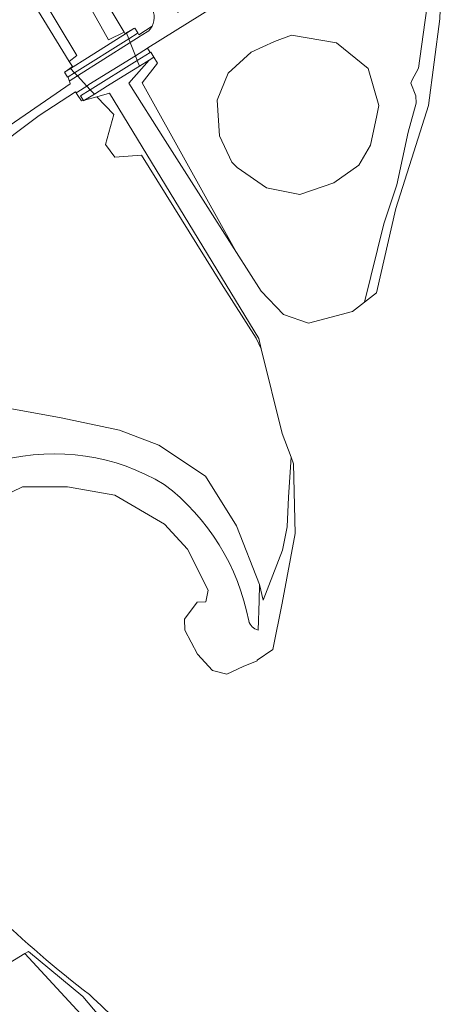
# Model space of a CAD drawing. Extents: x 184422 to 188298, y 343471 to 350189.
# Tile 216 of 256: x 186403 to 186475, y 347476 to 347644. Entities that reach past the tile are written whole.
import ezdxf

# ---------------------------------------------------------------- set-up
doc = ezdxf.new("R2010")
doc.units = 0
for name, color, linetype, lineweight in [('B-WA-GR-GRAS-GV', 252, 'Continuous', 13), ('B-WA-GR-GROENVOORZIENING-GV', 252, 'Continuous', 18), ('B-WA-IE-TERREINAFSCHEIDING_KUNSTMATIG_MUUR-GV', 252, 'Continuous', 18), ('B-WA-KW-KUNSTWERK_DEK-GV', 252, 'Continuous', 18), ('B-WA-OG-TERREIN_ONBEGROEID-GV', 252, 'Continuous', 18), ('B-WA-OG-WATER_MEER-GV', 252, 'Continuous', 18), ('B-WA-OG-WATER_SLOOT-GV', 252, 'Continuous', 18), ('B-WA-VH-ONVERHARD-GV', 252, 'Continuous', 18)]:
    doc.layers.add(name, color=color, linetype=linetype, lineweight=lineweight)

msp = doc.modelspace()

# ---------------------------------------------------------------- linework, layer by layer
at = {"layer": 'B-WA-GR-GRAS-GV', "flags": 128}
for points in [[(186400.84, 347625.825), (186408.849, 347631.327), (186411.259, 347632.988), (186411.107, 347633.471), (186411.099, 347633.497), (186410.89, 347634.162), (186410.809, 347634.111), (186410.276, 347634.957), (186410.58, 347635.149), (186411.642, 347635.923), (186411.101, 347636.805), (186391.71, 347668.41), (186392.677, 347670.527), (186394.794, 347673.438), (186399.16, 347673.702), (186400.788, 347673.553), (186411.548, 347656.724), (186420.462, 347641.822), (186420.609, 347641.576), (186422.152, 347642.445), (186422.274, 347642.522), (186422.807, 347641.676), (186422.993, 347641.38), (186425.272, 347642.866)], [(186400.84, 347625.825), (186408.849, 347631.327), (186411.259, 347632.988), (186411.107, 347633.471), (186411.099, 347633.497), (186410.89, 347634.162), (186410.809, 347634.111), (186410.276, 347634.957), (186410.58, 347635.149), (186411.642, 347635.923), (186411.101, 347636.805), (186391.71, 347668.41), (186392.677, 347670.527), (186394.794, 347673.438), (186399.16, 347673.702), (186400.788, 347673.553), (186411.548, 347656.724), (186420.462, 347641.822), (186420.609, 347641.576), (186422.152, 347642.445), (186422.274, 347642.522), (186422.807, 347641.676), (186422.993, 347641.38), (186425.272, 347642.866)], [(186400.84, 347625.825), (186408.849, 347631.327), (186411.259, 347632.988), (186411.107, 347633.471), (186411.099, 347633.497), (186410.89, 347634.162), (186410.809, 347634.111), (186410.276, 347634.957), (186410.58, 347635.149), (186411.642, 347635.923), (186411.101, 347636.805), (186391.71, 347668.41), (186392.677, 347670.527), (186394.794, 347673.438), (186399.16, 347673.702), (186400.788, 347673.553), (186411.548, 347656.724), (186420.462, 347641.822), (186420.609, 347641.576), (186422.152, 347642.445), (186422.274, 347642.522), (186422.807, 347641.676), (186422.993, 347641.38), (186425.272, 347642.866)], [(186465.637, 347664.802), (186424.523, 347639.125), (186424.439, 347639.073), (186424.935, 347638.338), (186425.018, 347638.389), (186425.545, 347637.539), (186426.192, 347636.496), (186423.536, 347633.128), (186439.661, 347604.127), (186443.874, 347597.502), (186447.711, 347593.533), (186451.944, 347592.078), (186459.485, 347594.063), (186461.535, 347595.651), (186464.845, 347609.025), (186467.053, 347615.708), (186468.982, 347624.719), (186470.364, 347629.687), (186470.327, 347630.927), (186469.433, 347633.108), (186469.654, 347633.527), (186470.768, 347635.635), (186471.853, 347643.461), (186472.481, 347647.989)], [(186465.637, 347664.802), (186424.523, 347639.125), (186424.439, 347639.073), (186424.935, 347638.338), (186425.018, 347638.389), (186425.545, 347637.539), (186426.192, 347636.496), (186423.536, 347633.128), (186439.661, 347604.127), (186443.874, 347597.502), (186447.711, 347593.533), (186451.944, 347592.078), (186459.485, 347594.063), (186461.535, 347595.651), (186464.845, 347609.025), (186467.053, 347615.708), (186468.982, 347624.719), (186470.364, 347629.687), (186470.327, 347630.927), (186469.433, 347633.108), (186469.654, 347633.527), (186470.768, 347635.635), (186471.853, 347643.461), (186472.481, 347647.989)], [(186465.637, 347664.802), (186424.523, 347639.125), (186424.439, 347639.073), (186424.935, 347638.338), (186425.018, 347638.389), (186425.545, 347637.539), (186426.192, 347636.496), (186423.536, 347633.128), (186439.661, 347604.127), (186443.874, 347597.502), (186447.711, 347593.533), (186451.944, 347592.078), (186459.485, 347594.063), (186461.535, 347595.651), (186464.845, 347609.025), (186467.053, 347615.708), (186468.982, 347624.719), (186470.364, 347629.687), (186470.327, 347630.927), (186469.433, 347633.108), (186469.654, 347633.527), (186470.768, 347635.635), (186471.853, 347643.461), (186472.481, 347647.989)], [(186383.061, 347580.695), (186409.69, 347575.846), (186419.705, 347573.751), (186426.412, 347571.176), (186434.349, 347565.884), (186439.641, 347557.418), (186443.61, 347547.363), (186444.229, 347544.651), (186447.553, 347553.212), (186448.349, 347557.236), (186448.535, 347562.309), (186448.985, 347569.161), (186447.446, 347573.16), (186443.912, 347587.648), (186443.003, 347589.472), (186437.085, 347598.784), (186423.435, 347620.794), (186418.888, 347620.411), (186417.291, 347622.614), (186418.69, 347627.721), (186415.813, 347630.776), (186413.68, 347630.184), (186413.541, 347630.098), (186413.516, 347630.138), (186413.183, 347630.046), (186412.447, 347631.16), (186412.269, 347631.43), (186412.142, 347631.622), (186405.968, 347627.545), (186401.644, 347624.324)], [(186383.061, 347580.695), (186409.69, 347575.846), (186419.705, 347573.751), (186426.412, 347571.176), (186434.349, 347565.884), (186439.641, 347557.418), (186443.61, 347547.363), (186444.229, 347544.651), (186447.553, 347553.212), (186448.349, 347557.236), (186448.535, 347562.309), (186448.985, 347569.161), (186447.446, 347573.16), (186443.912, 347587.648), (186443.003, 347589.472), (186437.085, 347598.784), (186423.435, 347620.794), (186418.888, 347620.411), (186417.291, 347622.614), (186418.69, 347627.721), (186415.813, 347630.776), (186413.68, 347630.184), (186413.541, 347630.098), (186413.516, 347630.138), (186413.183, 347630.046), (186412.447, 347631.16), (186412.269, 347631.43), (186412.142, 347631.622), (186405.968, 347627.545), (186401.644, 347624.324)], [(186383.061, 347580.695), (186409.69, 347575.846), (186419.705, 347573.751), (186426.412, 347571.176), (186434.349, 347565.884), (186439.641, 347557.418), (186443.61, 347547.363), (186444.229, 347544.651), (186447.553, 347553.212), (186448.349, 347557.236), (186448.535, 347562.309), (186448.985, 347569.161), (186447.446, 347573.16), (186443.912, 347587.648), (186443.003, 347589.472), (186437.085, 347598.784), (186423.435, 347620.794), (186418.888, 347620.411), (186417.291, 347622.614), (186418.69, 347627.721), (186415.813, 347630.776), (186413.68, 347630.184), (186413.541, 347630.098), (186413.516, 347630.138), (186413.183, 347630.046), (186412.447, 347631.16), (186412.269, 347631.43), (186412.142, 347631.622), (186405.968, 347627.545), (186401.644, 347624.324)], [(186444.851, 347386.365), (186444.535, 347393.196), (186444.185, 347406.543), (186443.639, 347413.893), (186442.449, 347422.808), (186440.663, 347430.752), (186437.489, 347439.284), (186432.926, 347448.804), (186427.866, 347456.444), (186419.212, 347467.211), (186403.518, 347484.243), (186401.738, 347483.192), (186393.022, 347478.045), (186390.433, 347476.516), (186389.006, 347475.673), (186388.957, 347475.647)], [(186444.851, 347386.365), (186444.535, 347393.196), (186444.185, 347406.543), (186443.639, 347413.893), (186442.449, 347422.808), (186440.663, 347430.752), (186437.489, 347439.284), (186432.926, 347448.804), (186427.866, 347456.444), (186419.212, 347467.211), (186403.518, 347484.243), (186401.738, 347483.192), (186393.022, 347478.045), (186390.433, 347476.516), (186389.006, 347475.673), (186388.957, 347475.647)], [(186444.851, 347386.365), (186444.535, 347393.196), (186444.185, 347406.543), (186443.639, 347413.893), (186442.449, 347422.808), (186440.663, 347430.752), (186437.489, 347439.284), (186432.926, 347448.804), (186427.866, 347456.444), (186419.212, 347467.211), (186403.518, 347484.243), (186401.738, 347483.192), (186393.022, 347478.045), (186390.433, 347476.516), (186389.006, 347475.673), (186388.957, 347475.647)], [(186447.044, 347374.275), (186446.772, 347394.368), (186446.207, 347401.2), (186446.572, 347411.099), (186446.473, 347411.416), (186446.734, 347415.49), (186445.345, 347425.674), (186441.796, 347436.475), (186436.242, 347448.818), (186424.67, 347463.476), (186413.406, 347476.9), (186404.148, 347484.615), (186403.518, 347484.243), (186419.212, 347467.211), (186427.866, 347456.444), (186432.926, 347448.804), (186437.489, 347439.284), (186440.663, 347430.752), (186442.449, 347422.808), (186443.639, 347413.893), (186444.185, 347406.543), (186444.535, 347393.196), (186444.851, 347386.365)], [(186447.044, 347374.275), (186446.772, 347394.368), (186446.207, 347401.2), (186446.572, 347411.099), (186446.473, 347411.416), (186446.734, 347415.49), (186445.345, 347425.674), (186441.796, 347436.475), (186436.242, 347448.818), (186424.67, 347463.476), (186413.406, 347476.9), (186404.148, 347484.615), (186403.518, 347484.243), (186419.212, 347467.211), (186427.866, 347456.444), (186432.926, 347448.804), (186437.489, 347439.284), (186440.663, 347430.752), (186442.449, 347422.808), (186443.639, 347413.893), (186444.185, 347406.543), (186444.535, 347393.196), (186444.851, 347386.365)], [(186447.044, 347374.275), (186446.772, 347394.368), (186446.207, 347401.2), (186446.572, 347411.099), (186446.473, 347411.416), (186446.734, 347415.49), (186445.345, 347425.674), (186441.796, 347436.475), (186436.242, 347448.818), (186424.67, 347463.476), (186413.406, 347476.9), (186404.148, 347484.615), (186403.518, 347484.243), (186419.212, 347467.211), (186427.866, 347456.444), (186432.926, 347448.804), (186437.489, 347439.284), (186440.663, 347430.752), (186442.449, 347422.808), (186443.639, 347413.893), (186444.185, 347406.543), (186444.535, 347393.196), (186444.851, 347386.365)]]:
    msp.add_lwpolyline(points, dxfattribs=at)
at = {"layer": 'B-WA-GR-GRAS-GV'}
msp.add_lwpolyline([(186425.272, 347642.866, 0.3003375), (186424.853, 347646.425)], format="xyb", dxfattribs=at)
msp.add_lwpolyline([(186425.272, 347642.866, 0.3003375), (186424.853, 347646.425)], format="xyb", dxfattribs=at)
msp.add_lwpolyline([(186425.272, 347642.866, 0.3003375), (186424.853, 347646.425)], format="xyb", dxfattribs=at)
at = {"layer": 'B-WA-GR-GRAS-GV', "flags": 128}
msp.add_lwpolyline([(186439.757, 347618.651), (186438.88, 347619.606), (186436.764, 347624.104), (186436.367, 347630.189), (186438.219, 347634.819), (186442.188, 347638.391), (186446.156, 347640.244), (186449.067, 347641.302), (186456.74, 347639.979), (186462.164, 347635.613), (186464.016, 347629.263), (186463.669, 347627.561), (186462.554, 347622.473), (186460.575, 347619.075), (186456.29, 347616.077), (186450.475, 347614.027), (186444.782, 347615.189)], close=True, dxfattribs=at)
msp.add_lwpolyline([(186439.757, 347618.651), (186438.88, 347619.606), (186436.764, 347624.104), (186436.367, 347630.189), (186438.219, 347634.819), (186442.188, 347638.391), (186446.156, 347640.244), (186449.067, 347641.302), (186456.74, 347639.979), (186462.164, 347635.613), (186464.016, 347629.263), (186463.669, 347627.561), (186462.554, 347622.473), (186460.575, 347619.075), (186456.29, 347616.077), (186450.475, 347614.027), (186444.782, 347615.189)], close=True, dxfattribs=at)
msp.add_lwpolyline([(186439.757, 347618.651), (186438.88, 347619.606), (186436.764, 347624.104), (186436.367, 347630.189), (186438.219, 347634.819), (186442.188, 347638.391), (186446.156, 347640.244), (186449.067, 347641.302), (186456.74, 347639.979), (186462.164, 347635.613), (186464.016, 347629.263), (186463.669, 347627.561), (186462.554, 347622.473), (186460.575, 347619.075), (186456.29, 347616.077), (186450.475, 347614.027), (186444.782, 347615.189)], close=True, dxfattribs=at)
at = {"layer": 'B-WA-GR-GROENVOORZIENING-GV', "flags": 128}
for points in [[(186425.272, 347642.866), (186422.993, 347641.38), (186422.807, 347641.676), (186422.686, 347641.599), (186421.265, 347640.704), (186421.517, 347640.052)], [(186425.272, 347642.866), (186422.993, 347641.38), (186422.807, 347641.676), (186422.686, 347641.599), (186421.265, 347640.704), (186421.517, 347640.052)], [(186425.272, 347642.866), (186422.993, 347641.38), (186422.807, 347641.676), (186422.686, 347641.599), (186421.265, 347640.704), (186421.517, 347640.052)], [(186421.517, 347640.052), (186423.189, 347641.109), (186423.401, 347641.243), (186424.706, 347642.068)], [(186421.517, 347640.052), (186423.189, 347641.109), (186423.401, 347641.243), (186424.706, 347642.068)], [(186421.517, 347640.052), (186423.189, 347641.109), (186423.401, 347641.243), (186424.706, 347642.068)]]:
    msp.add_lwpolyline(points, dxfattribs=at)
at = {"layer": 'B-WA-GR-GROENVOORZIENING-GV'}
msp.add_lwpolyline([(186424.706, 347642.068, 0.074859), (186425.272, 347642.866)], format="xyb", dxfattribs=at)
msp.add_lwpolyline([(186424.706, 347642.068, 0.074859), (186425.272, 347642.866)], format="xyb", dxfattribs=at)
msp.add_lwpolyline([(186424.706, 347642.068, 0.074859), (186425.272, 347642.866)], format="xyb", dxfattribs=at)
at = {"layer": 'B-WA-GR-GROENVOORZIENING-GV', "flags": 128}
for points in [[(186411.988, 347634.854), (186412.474, 347634.337), (186421.517, 347640.052), (186421.265, 347640.704)], [(186411.988, 347634.854), (186412.474, 347634.337), (186421.517, 347640.052), (186421.265, 347640.704)], [(186411.988, 347634.854), (186412.474, 347634.337), (186421.517, 347640.052), (186421.265, 347640.704)], [(186439.757, 347618.651), (186444.782, 347615.189), (186450.475, 347614.027), (186456.29, 347616.077), (186460.575, 347619.075), (186462.554, 347622.473), (186463.669, 347627.561), (186464.016, 347629.263), (186462.164, 347635.613), (186456.74, 347639.979), (186449.067, 347641.302), (186446.156, 347640.244), (186442.188, 347638.391), (186438.219, 347634.819), (186436.367, 347630.189), (186436.764, 347624.104), (186438.88, 347619.606)], [(186439.757, 347618.651), (186444.782, 347615.189), (186450.475, 347614.027), (186456.29, 347616.077), (186460.575, 347619.075), (186462.554, 347622.473), (186463.669, 347627.561), (186464.016, 347629.263), (186462.164, 347635.613), (186456.74, 347639.979), (186449.067, 347641.302), (186446.156, 347640.244), (186442.188, 347638.391), (186438.219, 347634.819), (186436.367, 347630.189), (186436.764, 347624.104), (186438.88, 347619.606)], [(186439.757, 347618.651), (186444.782, 347615.189), (186450.475, 347614.027), (186456.29, 347616.077), (186460.575, 347619.075), (186462.554, 347622.473), (186463.669, 347627.561), (186464.016, 347629.263), (186462.164, 347635.613), (186456.74, 347639.979), (186449.067, 347641.302), (186446.156, 347640.244), (186442.188, 347638.391), (186438.219, 347634.819), (186436.367, 347630.189), (186436.764, 347624.104), (186438.88, 347619.606)], [(186424.439, 347639.073), (186422.391, 347637.794), (186422.714, 347636.96), (186424.935, 347638.338)], [(186424.439, 347639.073), (186422.391, 347637.794), (186422.714, 347636.96), (186424.935, 347638.338)], [(186424.439, 347639.073), (186422.391, 347637.794), (186422.714, 347636.96), (186424.935, 347638.338)], [(186422.391, 347637.794), (186414.467, 347632.845), (186414.098, 347632.607), (186414.684, 347631.982), (186422.714, 347636.96)], [(186422.391, 347637.794), (186414.467, 347632.845), (186414.098, 347632.607), (186414.684, 347631.982), (186422.714, 347636.96)], [(186422.391, 347637.794), (186414.467, 347632.845), (186414.098, 347632.607), (186414.684, 347631.982), (186422.714, 347636.96)], [(186411.099, 347633.497), (186411.107, 347633.471), (186411.209, 347633.537), (186411.274, 347633.579), (186412.474, 347634.337), (186411.988, 347634.854), (186410.89, 347634.162)], [(186411.099, 347633.497), (186411.107, 347633.471), (186411.209, 347633.537), (186411.274, 347633.579), (186412.474, 347634.337), (186411.988, 347634.854), (186410.89, 347634.162)], [(186411.099, 347633.497), (186411.107, 347633.471), (186411.209, 347633.537), (186411.274, 347633.579), (186412.474, 347634.337), (186411.988, 347634.854), (186410.89, 347634.162)], [(186412.269, 347631.43), (186412.447, 347631.16), (186413.183, 347630.046), (186413.516, 347630.138), (186413.014, 347630.947), (186414.684, 347631.982), (186414.098, 347632.607), (186412.551, 347631.611)], [(186412.269, 347631.43), (186412.447, 347631.16), (186413.183, 347630.046), (186413.516, 347630.138), (186413.014, 347630.947), (186414.684, 347631.982), (186414.098, 347632.607), (186412.551, 347631.611)], [(186412.269, 347631.43), (186412.447, 347631.16), (186413.183, 347630.046), (186413.516, 347630.138), (186413.014, 347630.947), (186414.684, 347631.982), (186414.098, 347632.607), (186412.551, 347631.611)]]:
    msp.add_lwpolyline(points, close=True, dxfattribs=at)
at = {"layer": 'B-WA-IE-TERREINAFSCHEIDING_KUNSTMATIG_MUUR-GV', "flags": 128}
for points in [[(186422.807, 347641.676), (186422.274, 347642.522), (186422.152, 347642.445), (186420.897, 347641.654), (186421.265, 347640.704), (186422.686, 347641.599)], [(186422.807, 347641.676), (186422.274, 347642.522), (186422.152, 347642.445), (186420.897, 347641.654), (186421.265, 347640.704), (186422.686, 347641.599)], [(186422.807, 347641.676), (186422.274, 347642.522), (186422.152, 347642.445), (186420.897, 347641.654), (186421.265, 347640.704), (186422.686, 347641.599)], [(186411.291, 347635.597), (186411.988, 347634.854), (186421.265, 347640.704), (186420.897, 347641.654), (186418.081, 347639.878), (186414.221, 347637.445)], [(186411.291, 347635.597), (186411.988, 347634.854), (186421.265, 347640.704), (186420.897, 347641.654), (186418.081, 347639.878), (186414.221, 347637.445)], [(186411.291, 347635.597), (186411.988, 347634.854), (186421.265, 347640.704), (186420.897, 347641.654), (186418.081, 347639.878), (186414.221, 347637.445)], [(186415.382, 347631.239), (186417.636, 347632.636), (186421.068, 347634.764), (186423.081, 347636.012), (186422.714, 347636.96), (186414.684, 347631.982)], [(186415.382, 347631.239), (186417.636, 347632.636), (186421.068, 347634.764), (186423.081, 347636.012), (186422.714, 347636.96), (186414.684, 347631.982)], [(186415.382, 347631.239), (186417.636, 347632.636), (186421.068, 347634.764), (186423.081, 347636.012), (186422.714, 347636.96), (186414.684, 347631.982)], [(186423.081, 347636.012), (186424.766, 347637.056), (186425.545, 347637.539), (186425.018, 347638.389), (186424.935, 347638.338), (186422.714, 347636.96)], [(186423.081, 347636.012), (186424.766, 347637.056), (186425.545, 347637.539), (186425.018, 347638.389), (186424.935, 347638.338), (186422.714, 347636.96)], [(186423.081, 347636.012), (186424.766, 347637.056), (186425.545, 347637.539), (186425.018, 347638.389), (186424.935, 347638.338), (186422.714, 347636.96)], [(186410.276, 347634.957), (186410.809, 347634.111), (186410.89, 347634.162), (186411.988, 347634.854), (186411.291, 347635.597), (186410.58, 347635.149)], [(186410.276, 347634.957), (186410.809, 347634.111), (186410.89, 347634.162), (186411.988, 347634.854), (186411.291, 347635.597), (186410.58, 347635.149)], [(186410.276, 347634.957), (186410.809, 347634.111), (186410.89, 347634.162), (186411.988, 347634.854), (186411.291, 347635.597), (186410.58, 347635.149)], [(186414.684, 347631.982), (186413.014, 347630.947), (186413.516, 347630.138), (186413.541, 347630.098), (186413.68, 347630.184), (186415.382, 347631.239)], [(186414.684, 347631.982), (186413.014, 347630.947), (186413.516, 347630.138), (186413.541, 347630.098), (186413.68, 347630.184), (186415.382, 347631.239)], [(186414.684, 347631.982), (186413.014, 347630.947), (186413.516, 347630.138), (186413.541, 347630.098), (186413.68, 347630.184), (186415.382, 347631.239)]]:
    msp.add_lwpolyline(points, close=True, dxfattribs=at)
at = {"layer": 'B-WA-KW-KUNSTWERK_DEK-GV', "flags": 128}
msp.add_lwpolyline([(186421.068, 347634.764), (186423.081, 347636.012), (186422.714, 347636.96), (186422.391, 347637.794), (186421.517, 347640.052), (186421.265, 347640.704), (186420.897, 347641.654), (186418.081, 347639.878), (186414.221, 347637.445), (186411.291, 347635.597), (186411.988, 347634.854), (186412.474, 347634.337), (186414.098, 347632.607), (186414.684, 347631.982), (186415.382, 347631.239), (186417.636, 347632.636)], close=True, dxfattribs=at)
msp.add_lwpolyline([(186421.068, 347634.764), (186423.081, 347636.012), (186422.714, 347636.96), (186422.391, 347637.794), (186421.517, 347640.052), (186421.265, 347640.704), (186420.897, 347641.654), (186418.081, 347639.878), (186414.221, 347637.445), (186411.291, 347635.597), (186411.988, 347634.854), (186412.474, 347634.337), (186414.098, 347632.607), (186414.684, 347631.982), (186415.382, 347631.239), (186417.636, 347632.636)], close=True, dxfattribs=at)
msp.add_lwpolyline([(186421.068, 347634.764), (186423.081, 347636.012), (186422.714, 347636.96), (186422.391, 347637.794), (186421.517, 347640.052), (186421.265, 347640.704), (186420.897, 347641.654), (186418.081, 347639.878), (186414.221, 347637.445), (186411.291, 347635.597), (186411.988, 347634.854), (186412.474, 347634.337), (186414.098, 347632.607), (186414.684, 347631.982), (186415.382, 347631.239), (186417.636, 347632.636)], close=True, dxfattribs=at)
at = {"layer": 'B-WA-OG-TERREIN_ONBEGROEID-GV', "flags": 128}
msp.add_lwpolyline([(186443.371, 347539.558), (186443.525, 347544.589), (186443.61, 347547.363), (186439.641, 347557.418), (186434.349, 347565.884), (186426.412, 347571.176), (186419.705, 347573.751), (186409.69, 347575.846), (186383.061, 347580.695)], dxfattribs=at)
msp.add_lwpolyline([(186443.371, 347539.558), (186443.525, 347544.589), (186443.61, 347547.363), (186439.641, 347557.418), (186434.349, 347565.884), (186426.412, 347571.176), (186419.705, 347573.751), (186409.69, 347575.846), (186383.061, 347580.695)], dxfattribs=at)
msp.add_lwpolyline([(186443.371, 347539.558), (186443.525, 347544.589), (186443.61, 347547.363), (186439.641, 347557.418), (186434.349, 347565.884), (186426.412, 347571.176), (186419.705, 347573.751), (186409.69, 347575.846), (186383.061, 347580.695)], dxfattribs=at)
at = {"layer": 'B-WA-OG-TERREIN_ONBEGROEID-GV'}
for points in [[(186399.606, 347568.593, -0.2005149), (186427.325, 347564.481)], [(186399.606, 347568.593, -0.2005149), (186427.325, 347564.481)], [(186399.606, 347568.593, -0.2005149), (186427.325, 347564.481)], [(186427.325, 347564.481, -0.1855289), (186441.75, 347541.127)], [(186427.325, 347564.481, -0.1855289), (186441.75, 347541.127)], [(186427.325, 347564.481, -0.1855289), (186441.75, 347541.127)], [(186441.75, 347541.127, 0.2658316), (186443.371, 347539.558)], [(186441.75, 347541.127, 0.2658316), (186443.371, 347539.558)], [(186441.75, 347541.127, 0.2658316), (186443.371, 347539.558)]]:
    msp.add_lwpolyline(points, format="xyb", dxfattribs=at)
at = {"layer": 'B-WA-OG-WATER_MEER-GV', "flags": 128}
for points in [[(186474.434, 347644.069), (186472.449, 347629.252), (186469.956, 347621.357), (186466.893, 347611.657), (186463.586, 347597.238), (186461.535, 347595.651), (186459.485, 347594.063), (186451.944, 347592.078), (186447.711, 347593.533), (186443.874, 347597.502), (186439.661, 347604.127), (186427.47, 347623.299), (186421.252, 347633.089), (186424.766, 347637.056), (186423.081, 347636.012), (186422.714, 347636.96), (186422.391, 347637.794), (186421.517, 347640.052), (186421.265, 347640.704), (186420.897, 347641.654), (186422.152, 347642.445), (186420.609, 347641.576), (186420.462, 347641.822), (186417.813, 347640.497), (186399.16, 347673.702)], [(186474.434, 347644.069), (186472.449, 347629.252), (186469.956, 347621.357), (186466.893, 347611.657), (186463.586, 347597.238), (186461.535, 347595.651), (186459.485, 347594.063), (186451.944, 347592.078), (186447.711, 347593.533), (186443.874, 347597.502), (186439.661, 347604.127), (186427.47, 347623.299), (186421.252, 347633.089), (186424.766, 347637.056), (186423.081, 347636.012), (186422.714, 347636.96), (186422.391, 347637.794), (186421.517, 347640.052), (186421.265, 347640.704), (186420.897, 347641.654), (186422.152, 347642.445), (186420.609, 347641.576), (186420.462, 347641.822), (186417.813, 347640.497), (186399.16, 347673.702)], [(186474.434, 347644.069), (186472.449, 347629.252), (186469.956, 347621.357), (186466.893, 347611.657), (186463.586, 347597.238), (186461.535, 347595.651), (186459.485, 347594.063), (186451.944, 347592.078), (186447.711, 347593.533), (186443.874, 347597.502), (186439.661, 347604.127), (186427.47, 347623.299), (186421.252, 347633.089), (186424.766, 347637.056), (186423.081, 347636.012), (186422.714, 347636.96), (186422.391, 347637.794), (186421.517, 347640.052), (186421.265, 347640.704), (186420.897, 347641.654), (186422.152, 347642.445), (186420.609, 347641.576), (186420.462, 347641.822), (186417.813, 347640.497), (186399.16, 347673.702)], [(186392.677, 347670.527), (186412.389, 347637.851), (186411.101, 347636.805), (186411.642, 347635.923), (186410.58, 347635.149), (186411.291, 347635.597), (186411.988, 347634.854), (186412.474, 347634.337), (186414.098, 347632.607), (186414.684, 347631.982), (186415.382, 347631.239), (186413.68, 347630.184), (186415.813, 347630.776), (186417.945, 347631.369), (186443.477, 347589.432), (186443.912, 347587.648), (186447.446, 347573.16), (186448.985, 347569.161), (186449.431, 347568.001), (186449.695, 347556.095), (186447.446, 347544.188), (186445.859, 347536.251), (186443.213, 347534.399), (186443.208, 347534.301), (186440.786, 347533.358), (186437.996, 347532.014), (186435.554, 347532.635), (186433.025, 347535.425), (186430.844, 347539.559), (186430.757, 347541.42), (186432.937, 347544.314), (186434.42, 347544.417), (186434.856, 347546.381), (186431.28, 347553.409), (186427.356, 347557.647), (186418.897, 347562.608), (186410.786, 347564.055), (186403.112, 347564.055), (186395.786, 347560.54)], [(186392.677, 347670.527), (186412.389, 347637.851), (186411.101, 347636.805), (186411.642, 347635.923), (186410.58, 347635.149), (186411.291, 347635.597), (186411.988, 347634.854), (186412.474, 347634.337), (186414.098, 347632.607), (186414.684, 347631.982), (186415.382, 347631.239), (186413.68, 347630.184), (186415.813, 347630.776), (186417.945, 347631.369), (186443.477, 347589.432), (186443.912, 347587.648), (186447.446, 347573.16), (186448.985, 347569.161), (186449.431, 347568.001), (186449.695, 347556.095), (186447.446, 347544.188), (186445.859, 347536.251), (186443.213, 347534.399), (186443.208, 347534.301), (186440.786, 347533.358), (186437.996, 347532.014), (186435.554, 347532.635), (186433.025, 347535.425), (186430.844, 347539.559), (186430.757, 347541.42), (186432.937, 347544.314), (186434.42, 347544.417), (186434.856, 347546.381), (186431.28, 347553.409), (186427.356, 347557.647), (186418.897, 347562.608), (186410.786, 347564.055), (186403.112, 347564.055), (186395.786, 347560.54)], [(186392.677, 347670.527), (186412.389, 347637.851), (186411.101, 347636.805), (186411.642, 347635.923), (186410.58, 347635.149), (186411.291, 347635.597), (186411.988, 347634.854), (186412.474, 347634.337), (186414.098, 347632.607), (186414.684, 347631.982), (186415.382, 347631.239), (186413.68, 347630.184), (186415.813, 347630.776), (186417.945, 347631.369), (186443.477, 347589.432), (186443.912, 347587.648), (186447.446, 347573.16), (186448.985, 347569.161), (186449.431, 347568.001), (186449.695, 347556.095), (186447.446, 347544.188), (186445.859, 347536.251), (186443.213, 347534.399), (186443.208, 347534.301), (186440.786, 347533.358), (186437.996, 347532.014), (186435.554, 347532.635), (186433.025, 347535.425), (186430.844, 347539.559), (186430.757, 347541.42), (186432.937, 347544.314), (186434.42, 347544.417), (186434.856, 347546.381), (186431.28, 347553.409), (186427.356, 347557.647), (186418.897, 347562.608), (186410.786, 347564.055), (186403.112, 347564.055), (186395.786, 347560.54)]]:
    msp.add_lwpolyline(points, dxfattribs=at)
at = {"layer": 'B-WA-OG-WATER_MEER-GV'}
for points in [[(186398.13, 347491.428, 0.0305761), (186414.529, 347477.217)], [(186398.13, 347491.428, 0.0305761), (186414.529, 347477.217)], [(186398.13, 347491.428, 0.0305761), (186414.529, 347477.217)], [(186414.529, 347477.217, -0.0460861), (186434.149, 347455.783)], [(186414.529, 347477.217, -0.0460861), (186434.149, 347455.783)], [(186414.529, 347477.217, -0.0460861), (186434.149, 347455.783)]]:
    msp.add_lwpolyline(points, format="xyb", dxfattribs=at)
at = {"layer": 'B-WA-OG-WATER_SLOOT-GV', "flags": 128}
for points in [[(186399.16, 347673.702), (186417.813, 347640.497), (186420.462, 347641.822), (186411.548, 347656.724), (186400.788, 347673.553)], [(186399.16, 347673.702), (186417.813, 347640.497), (186420.462, 347641.822), (186411.548, 347656.724), (186400.788, 347673.553)], [(186399.16, 347673.702), (186417.813, 347640.497), (186420.462, 347641.822), (186411.548, 347656.724), (186400.788, 347673.553)], [(186411.101, 347636.805), (186412.389, 347637.851), (186392.677, 347670.527), (186391.71, 347668.41)], [(186411.101, 347636.805), (186412.389, 347637.851), (186392.677, 347670.527), (186391.71, 347668.41)], [(186411.101, 347636.805), (186412.389, 347637.851), (186392.677, 347670.527), (186391.71, 347668.41)], [(186461.535, 347595.651), (186463.586, 347597.238), (186466.893, 347611.657), (186469.956, 347621.357), (186472.449, 347629.252), (186474.434, 347644.069), (186474.831, 347654.652), (186469.539, 347665.633), (186468.005, 347665.058), (186466.152, 347663.944), (186473.695, 347651.377), (186472.481, 347647.989), (186471.853, 347643.461), (186470.768, 347635.635), (186469.654, 347633.527), (186469.433, 347633.108), (186470.327, 347630.927), (186470.364, 347629.687), (186468.982, 347624.719), (186467.053, 347615.708), (186464.845, 347609.025)], [(186461.535, 347595.651), (186463.586, 347597.238), (186466.893, 347611.657), (186469.956, 347621.357), (186472.449, 347629.252), (186474.434, 347644.069), (186474.831, 347654.652), (186469.539, 347665.633), (186468.005, 347665.058), (186466.152, 347663.944), (186473.695, 347651.377), (186472.481, 347647.989), (186471.853, 347643.461), (186470.768, 347635.635), (186469.654, 347633.527), (186469.433, 347633.108), (186470.327, 347630.927), (186470.364, 347629.687), (186468.982, 347624.719), (186467.053, 347615.708), (186464.845, 347609.025)], [(186461.535, 347595.651), (186463.586, 347597.238), (186466.893, 347611.657), (186469.956, 347621.357), (186472.449, 347629.252), (186474.434, 347644.069), (186474.831, 347654.652), (186469.539, 347665.633), (186468.005, 347665.058), (186466.152, 347663.944), (186473.695, 347651.377), (186472.481, 347647.989), (186471.853, 347643.461), (186470.768, 347635.635), (186469.654, 347633.527), (186469.433, 347633.108), (186470.327, 347630.927), (186470.364, 347629.687), (186468.982, 347624.719), (186467.053, 347615.708), (186464.845, 347609.025)], [(186427.47, 347623.299), (186439.661, 347604.127), (186423.536, 347633.128), (186426.192, 347636.496), (186425.545, 347637.539), (186424.766, 347637.056), (186421.252, 347633.089)], [(186427.47, 347623.299), (186439.661, 347604.127), (186423.536, 347633.128), (186426.192, 347636.496), (186425.545, 347637.539), (186424.766, 347637.056), (186421.252, 347633.089)], [(186427.47, 347623.299), (186439.661, 347604.127), (186423.536, 347633.128), (186426.192, 347636.496), (186425.545, 347637.539), (186424.766, 347637.056), (186421.252, 347633.089)], [(186443.912, 347587.648), (186443.477, 347589.432), (186417.945, 347631.369), (186415.813, 347630.776), (186418.69, 347627.721), (186417.291, 347622.614), (186418.888, 347620.411), (186423.435, 347620.794), (186437.085, 347598.784), (186443.003, 347589.472)], [(186443.912, 347587.648), (186443.477, 347589.432), (186417.945, 347631.369), (186415.813, 347630.776), (186418.69, 347627.721), (186417.291, 347622.614), (186418.888, 347620.411), (186423.435, 347620.794), (186437.085, 347598.784), (186443.003, 347589.472)], [(186443.912, 347587.648), (186443.477, 347589.432), (186417.945, 347631.369), (186415.813, 347630.776), (186418.69, 347627.721), (186417.291, 347622.614), (186418.888, 347620.411), (186423.435, 347620.794), (186437.085, 347598.784), (186443.003, 347589.472)]]:
    msp.add_lwpolyline(points, close=True, dxfattribs=at)
at = {"layer": 'B-WA-OG-WATER_SLOOT-GV'}
for points in [[(186427.325, 347564.481, 0.2005149), (186399.606, 347568.593)], [(186427.325, 347564.481, 0.2005149), (186399.606, 347568.593)], [(186427.325, 347564.481, 0.2005149), (186399.606, 347568.593)], [(186441.75, 347541.127, 0.1855289), (186427.325, 347564.481)], [(186441.75, 347541.127, 0.1855289), (186427.325, 347564.481)], [(186441.75, 347541.127, 0.1855289), (186427.325, 347564.481)], [(186443.371, 347539.558, -0.2658316), (186441.75, 347541.127)], [(186443.371, 347539.558, -0.2658316), (186441.75, 347541.127)], [(186443.371, 347539.558, -0.2658316), (186441.75, 347541.127)], [(186414.529, 347477.217, -0.0305761), (186398.13, 347491.428)], [(186414.529, 347477.217, -0.0305761), (186398.13, 347491.428)], [(186414.529, 347477.217, -0.0305761), (186398.13, 347491.428)], [(186434.149, 347455.783, 0.0460861), (186414.529, 347477.217)], [(186434.149, 347455.783, 0.0460861), (186414.529, 347477.217)], [(186434.149, 347455.783, 0.0460861), (186414.529, 347477.217)]]:
    msp.add_lwpolyline(points, format="xyb", dxfattribs=at)
at = {"layer": 'B-WA-OG-WATER_SLOOT-GV', "flags": 128}
for points in [[(186395.786, 347560.54), (186403.112, 347564.055), (186410.786, 347564.055), (186418.897, 347562.608), (186427.356, 347557.647), (186431.28, 347553.409), (186434.856, 347546.381), (186434.42, 347544.417), (186432.937, 347544.314), (186430.757, 347541.42), (186430.844, 347539.559), (186433.025, 347535.425), (186435.554, 347532.635), (186437.996, 347532.014), (186440.786, 347533.358), (186443.208, 347534.301), (186443.213, 347534.399), (186445.859, 347536.251), (186447.446, 347544.188), (186449.695, 347556.095), (186449.431, 347568.001), (186448.985, 347569.161), (186448.535, 347562.309), (186448.349, 347557.236), (186447.553, 347553.212), (186444.229, 347544.651), (186443.61, 347547.363), (186443.525, 347544.589), (186443.371, 347539.558)], [(186395.786, 347560.54), (186403.112, 347564.055), (186410.786, 347564.055), (186418.897, 347562.608), (186427.356, 347557.647), (186431.28, 347553.409), (186434.856, 347546.381), (186434.42, 347544.417), (186432.937, 347544.314), (186430.757, 347541.42), (186430.844, 347539.559), (186433.025, 347535.425), (186435.554, 347532.635), (186437.996, 347532.014), (186440.786, 347533.358), (186443.208, 347534.301), (186443.213, 347534.399), (186445.859, 347536.251), (186447.446, 347544.188), (186449.695, 347556.095), (186449.431, 347568.001), (186448.985, 347569.161), (186448.535, 347562.309), (186448.349, 347557.236), (186447.553, 347553.212), (186444.229, 347544.651), (186443.61, 347547.363), (186443.525, 347544.589), (186443.371, 347539.558)], [(186395.786, 347560.54), (186403.112, 347564.055), (186410.786, 347564.055), (186418.897, 347562.608), (186427.356, 347557.647), (186431.28, 347553.409), (186434.856, 347546.381), (186434.42, 347544.417), (186432.937, 347544.314), (186430.757, 347541.42), (186430.844, 347539.559), (186433.025, 347535.425), (186435.554, 347532.635), (186437.996, 347532.014), (186440.786, 347533.358), (186443.208, 347534.301), (186443.213, 347534.399), (186445.859, 347536.251), (186447.446, 347544.188), (186449.695, 347556.095), (186449.431, 347568.001), (186448.985, 347569.161), (186448.535, 347562.309), (186448.349, 347557.236), (186447.553, 347553.212), (186444.229, 347544.651), (186443.61, 347547.363), (186443.525, 347544.589), (186443.371, 347539.558)], [(186401.738, 347483.192), (186403.518, 347484.243), (186404.148, 347484.615), (186413.406, 347476.9), (186424.67, 347463.476), (186436.242, 347448.818), (186441.796, 347436.475), (186445.345, 347425.674), (186446.734, 347415.49), (186446.473, 347411.416), (186446.572, 347411.099), (186446.207, 347401.2), (186446.772, 347394.368), (186447.044, 347374.275)], [(186401.738, 347483.192), (186403.518, 347484.243), (186404.148, 347484.615), (186413.406, 347476.9), (186424.67, 347463.476), (186436.242, 347448.818), (186441.796, 347436.475), (186445.345, 347425.674), (186446.734, 347415.49), (186446.473, 347411.416), (186446.572, 347411.099), (186446.207, 347401.2), (186446.772, 347394.368), (186447.044, 347374.275)], [(186401.738, 347483.192), (186403.518, 347484.243), (186404.148, 347484.615), (186413.406, 347476.9), (186424.67, 347463.476), (186436.242, 347448.818), (186441.796, 347436.475), (186445.345, 347425.674), (186446.734, 347415.49), (186446.473, 347411.416), (186446.572, 347411.099), (186446.207, 347401.2), (186446.772, 347394.368), (186447.044, 347374.275)]]:
    msp.add_lwpolyline(points, dxfattribs=at)
at = {"layer": 'B-WA-VH-ONVERHARD-GV', "flags": 128}
for points in [[(186424.706, 347642.068), (186423.401, 347641.243), (186423.189, 347641.109), (186421.517, 347640.052), (186422.391, 347637.794), (186424.439, 347639.073), (186424.523, 347639.125), (186465.637, 347664.802), (186465.97, 347665.002), (186471.366, 347668.245), (186470.173, 347670.153), (186464.624, 347666.448), (186464.582, 347666.42), (186431.148, 347645.87), (186429.562, 347645.185)], [(186424.706, 347642.068), (186423.401, 347641.243), (186423.189, 347641.109), (186421.517, 347640.052), (186422.391, 347637.794), (186424.439, 347639.073), (186424.523, 347639.125), (186465.637, 347664.802), (186465.97, 347665.002), (186471.366, 347668.245), (186470.173, 347670.153), (186464.624, 347666.448), (186464.582, 347666.42), (186431.148, 347645.87), (186429.562, 347645.185)], [(186424.706, 347642.068), (186423.401, 347641.243), (186423.189, 347641.109), (186421.517, 347640.052), (186422.391, 347637.794), (186424.439, 347639.073), (186424.523, 347639.125), (186465.637, 347664.802), (186465.97, 347665.002), (186471.366, 347668.245), (186470.173, 347670.153), (186464.624, 347666.448), (186464.582, 347666.42), (186431.148, 347645.87), (186429.562, 347645.185)], [(186386.638, 347606.396), (186387.829, 347608.275), (186389.696, 347611.222), (186391.737, 347613.97), (186394.617, 347617.395), (186397.06, 347620.192), (186399.654, 347622.648), (186401.644, 347624.324), (186405.968, 347627.545), (186412.142, 347631.622), (186412.269, 347631.43), (186412.551, 347631.611), (186414.098, 347632.607), (186412.474, 347634.337), (186411.274, 347633.579), (186411.209, 347633.537), (186411.107, 347633.471), (186411.259, 347632.988), (186408.849, 347631.327), (186400.84, 347625.825)], [(186386.638, 347606.396), (186387.829, 347608.275), (186389.696, 347611.222), (186391.737, 347613.97), (186394.617, 347617.395), (186397.06, 347620.192), (186399.654, 347622.648), (186401.644, 347624.324), (186405.968, 347627.545), (186412.142, 347631.622), (186412.269, 347631.43), (186412.551, 347631.611), (186414.098, 347632.607), (186412.474, 347634.337), (186411.274, 347633.579), (186411.209, 347633.537), (186411.107, 347633.471), (186411.259, 347632.988), (186408.849, 347631.327), (186400.84, 347625.825)], [(186386.638, 347606.396), (186387.829, 347608.275), (186389.696, 347611.222), (186391.737, 347613.97), (186394.617, 347617.395), (186397.06, 347620.192), (186399.654, 347622.648), (186401.644, 347624.324), (186405.968, 347627.545), (186412.142, 347631.622), (186412.269, 347631.43), (186412.551, 347631.611), (186414.098, 347632.607), (186412.474, 347634.337), (186411.274, 347633.579), (186411.209, 347633.537), (186411.107, 347633.471), (186411.259, 347632.988), (186408.849, 347631.327), (186400.84, 347625.825)]]:
    msp.add_lwpolyline(points, dxfattribs=at)
at = {"layer": 'B-WA-VH-ONVERHARD-GV'}
for points in [[(186424.853, 347646.425, -0.3003375), (186425.272, 347642.866)], [(186424.853, 347646.425, -0.3003375), (186425.272, 347642.866)], [(186424.853, 347646.425, -0.3003375), (186425.272, 347642.866)], [(186425.272, 347642.866, -0.074859), (186424.706, 347642.068)], [(186425.272, 347642.866, -0.074859), (186424.706, 347642.068)], [(186425.272, 347642.866, -0.074859), (186424.706, 347642.068)]]:
    msp.add_lwpolyline(points, format="xyb", dxfattribs=at)
at = {"layer": 'B-WA-VH-ONVERHARD-GV', "flags": 128}
msp.add_lwpolyline([(186414.467, 347632.845), (186422.391, 347637.794), (186421.517, 347640.052), (186412.474, 347634.337), (186414.098, 347632.607)], close=True, dxfattribs=at)
msp.add_lwpolyline([(186414.467, 347632.845), (186422.391, 347637.794), (186421.517, 347640.052), (186412.474, 347634.337), (186414.098, 347632.607)], close=True, dxfattribs=at)
msp.add_lwpolyline([(186414.467, 347632.845), (186422.391, 347637.794), (186421.517, 347640.052), (186412.474, 347634.337), (186414.098, 347632.607)], close=True, dxfattribs=at)

doc.saveas('drawing.dxf')
